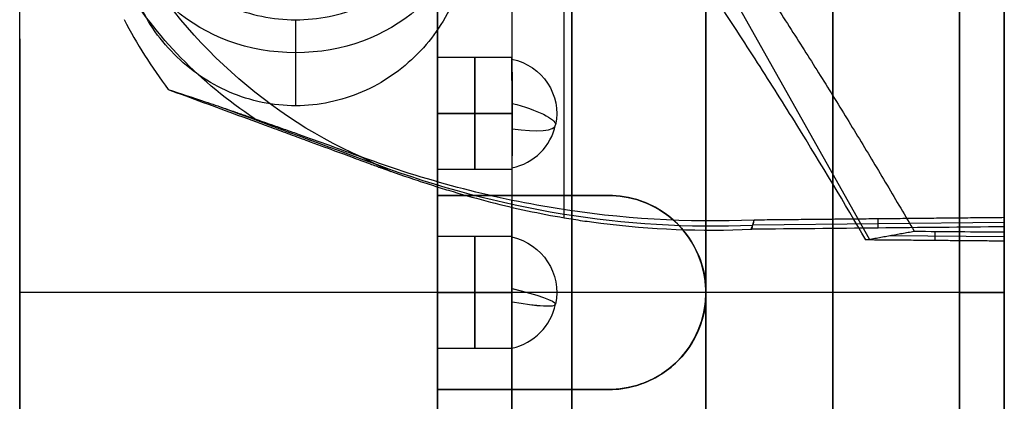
# Model space of a CAD drawing. Header units: millimetres. Extents: x -66 to 114, y 79 to 395.
# Tile 106 of 211: x 53.35 to 59.95, y 93.14 to 95.7. Entities that reach past the tile are written whole.
import ezdxf

# ---------------------------------------------------------------- set-up
doc = ezdxf.new("R2010")
doc.units = ezdxf.units.MM
doc.layers.add('Layer 01', color=7, linetype='Continuous', true_color=0x000000)

# ---------------------------------------------------------------- blocks, each defined once
blk = doc.blocks.new('Block 03')
at = {"layer": 'Layer 01'}
for p, q in [((59.0465, 94.2304, 7.0754), (57.1027, 97.6858, 7.0754)), ((56.15, 97.0986, 13.6304), (56.15, 95.448, 13.6304)), ((55.2, 95.1253, 7.2717), (55.2, 95.7017, 6.2732)), ((56.65, 95.4483, 13.65), (56.15, 95.4483, 13.65)), ((56.2106, 95.0733, 14.025), (56.15, 95.0733, 14.025)), ((56.2106, 95.0733, 13.275), (56.15, 95.0733, 13.275)), ((56.6502, 95.0733, 13.275), (56.2106, 95.0733, 13.275)), ((56.6502, 95.0733, 14.025), (56.2106, 95.0733, 14.025)), ((56.65, 94.6987, 13.65), (56.15, 94.6981, 13.65)), ((56.15, 94.6986, 13.6304), (56.15, 93.048, 13.6304)), ((56.15, 94.5233, 18.9853), (57.3, 94.5233, 18.9853)), ((56.725, 94.5233, 19.4135), (56.725, 94.5233, 18.5571)), ((58.2653, 94.328, 20.6852), (59.95, 94.3446, 20.6843)), ((59.1036, 94.3056, 20.1356), (59.1036, 94.367, 21.234)), ((56.65, 94.2483, 11.5), (56.15, 94.2483, 11.5)), ((56.65, 94.2483, 15.8), (56.15, 94.2483, 15.8)), ((59.1836, 94.2552, 6.6104), (59.95, 94.2485, 6.6101)), ((59.4859, 94.2219, 7.1594), (59.4859, 94.2833, 6.0611)), ((59.95, 94.0407, 21.2482), (59.95, 94.0407, 19.8477)), ((59.95, 94.0407, 7.4523), (59.95, 94.0407, 6.0518)), ((59.95, 93.8733, 6.05), (53.35, 93.8733, 6.05)), ((59.95, 93.8733, 21.25), (53.35, 93.8733, 21.25)), ((56.1742, 93.8733, 11.875), (56.15, 93.8733, 11.875)), ((56.1742, 93.8733, 16.175), (56.15, 93.8733, 16.175)), ((57.95, 93.8733, 7.85), (56.15, 93.8733, 7.85)), ((56.1742, 93.8733, 11.125), (56.15, 93.8733, 11.125)), ((56.1742, 93.8733, 15.425), (56.15, 93.8733, 15.425)), ((57.95, 93.8733, 18.6), (56.15, 93.8733, 18.6)), ((56.15, 93.8731, 18.6002), (56.15, 93.8731, 16.175)), ((56.15, 93.8731, 15.425), (56.15, 93.8731, 11.875)), ((56.15, 93.8731, 11.125), (56.15, 93.8731, 7.85)), ((56.65, 93.8733, 11.125), (56.1742, 93.8733, 11.125)), ((56.65, 93.8733, 15.425), (56.1742, 93.8733, 15.425)), ((56.65, 93.8733, 11.875), (56.1742, 93.8733, 11.875)), ((56.65, 93.8733, 16.175), (56.1742, 93.8733, 16.175)), ((57.95, 93.8734, 19.55), (57.95, 93.8734, 19.45)), ((57.95, 93.8734, 7.85), (57.95, 93.8734, 7.75)), ((59.65, 93.8733, 19.55), (57.95, 93.8733, 19.55)), ((59.65, 93.8733, 7.75), (57.95, 93.8733, 7.75)), ((57.95, 93.8733, 18.6), (57.95, 93.8733, 19.45)), ((59.65, 93.8733, 19.55), (59.95, 93.8733, 19.85)), ((59.65, 93.8733, 7.75), (59.95, 93.8733, 7.45)), ((56.65, 93.4984, 11.5), (56.15, 93.4983, 11.5)), ((56.65, 93.4984, 15.8), (56.15, 93.4983, 15.8)), ((56.15, 93.2233, 18.9853), (57.3, 93.2233, 18.9853)), ((56.725, 93.2233, 19.4135), (56.725, 93.2233, 18.5571))]:
    blk.add_line(p, q, dxfattribs=at)
at = {"layer": 'Layer 01', "extrusion": (1, 9.34925e-16, 2.7939e-15)}
blk.add_arc((93.8733, 13.65, 53.35), 7.6, 180, 0, dxfattribs=at)
at = {"layer": 'Layer 01', "extrusion": (-1, -1.86985e-15, -2.7939e-15)}
blk.add_arc((-93.8733, 13.65, -53.35), 7.6, 0, 180, dxfattribs=at)
at = {"layer": 'Layer 01', "extrusion": (-1, -1.14604e-15, -2.7939e-15)}
blk.add_arc((-93.8733, 13.65, -59.95), 6.2, 0, 180, dxfattribs=at)
at = {"layer": 'Layer 01', "extrusion": (1, 1.14604e-15, 2.7939e-15)}
blk.add_arc((93.8733, 13.65, 59.95), 6.2, 180, 360, dxfattribs=at)
at = {"layer": 'Layer 01', "extrusion": (-1, 0, 0)}
for centre, radius, start, end in [((-93.8733, 13.65, -58.8), 5.9, 0, 180), ((-93.8733, 13.65, -58.8), 5.9, 180, 0), ((-93.8733, 13.65, -56.65), 7.6, 236.96669, 334.6669), ((-95.0733, 13.65, -56.4001), 0.375, 89.99997, 269.99997), ((-95.0733, 13.65, -56.4001), 0.375, 0, 89.99997), ((-95.0733, 13.65, -56.4001), 0.375, 269.99997, 0), ((-93.8733, 13.65, -56.65), 7.6, 0, 94.6669), ((-93.8733, 11.5, -56.4), 0.375, 89.99994, 269.99994), ((-93.8733, 15.8, -56.4), 0.375, 89.99994, 269.99994), ((-93.8733, 11.5, -56.4), 0.375, 269.99994, 0), ((-93.8733, 11.5, -56.4), 0.375, 0, 89.99994), ((-93.8733, 15.8, -56.4), 0.375, 269.99994, 0), ((-93.8733, 15.8, -56.4), 0.375, 0, 89.99994)]:
    blk.add_arc(centre, radius, start, end, dxfattribs=at)
at = {"layer": 'Layer 01', "extrusion": (1, 1.68236e-30, 2.7939e-15)}
for start, end in [(360, 180), (180, 360)]:
    blk.add_arc((93.8733, 13.65, 59.65), 5.9, start, end, dxfattribs=at)
at = {"layer": 'Layer 01', "extrusion": (-1, 0, -3.55271e-15)}
for centre, radius, start, end in [((-93.8733, 13.65, -57.05), 5.8, 96.4346, 180), ((-93.8733, 13.65, -57.05), 5.8, 206.4346, 293.5654), ((-93.8733, 13.65, -56.9999), 6.5, 94.42204, 118.47851), ((-93.8733, 13.65, -57.05), 4.95, 82.45452, 97.54548), ((-93.8733, 13.65, -57.05), 5.8, 306.4346, 83.5654)]:
    blk.add_arc(centre, radius, start, end, dxfattribs=at)
at = {"layer": 'Layer 01', "extrusion": (-1, 4.05331e-11, 2.63571e-11)}
blk.add_arc((-93.8733, 13.65, -59.95), 6.5, 93.88692, 146.96179, dxfattribs=at)
at = {"layer": 'Layer 01', "extrusion": (-1, 3.6541e-13, -6.88738e-12)}
blk.add_arc((-93.8733, 13.65, -59.95), 6.5, 213.88692, 266.96179, dxfattribs=at)
at = {"layer": 'Layer 01', "extrusion": (0, 0.5, -0.866025)}
blk.add_arc((-55.2, 87.1668, 41.9762), 1.15, 180, 0, dxfattribs=at)
at = {"layer": 'Layer 01', "extrusion": (1.42109e-14, -0.5, -0.866025)}
blk.add_arc((56.8124, -74.369, -65.5512), 3.1115, 127.3104, 152.60166, dxfattribs=at)
at = {"layer": 'Layer 01', "extrusion": (-7.16371e-14, 0.227876, -0.97369)}
blk.add_arc((-56.5656, 95.6825, 8.3741), 0.3844, 102.68038, 191.7521, dxfattribs=at)
at = {"layer": 'Layer 01', "extrusion": (-0.203678, -0.95328, -0.223099)}
blk.add_arc((35.4521, -10.0735, -105.1979), 0.3844, 280.24919, 357.27092, dxfattribs=at)
at = {"layer": 'Layer 01', "extrusion": (6.95555e-14, -0.227876, 0.97369)}
blk.add_arc((56.5656, 95.6825, -8.3741), 0.3844, 282.68038, 348.2479, dxfattribs=at)
at = {"layer": 'Layer 01', "extrusion": (0.203678, 0.95328, 0.223099)}
blk.add_arc((-35.4523, -10.0738, 105.1979), 0.3842, 105.66788, 182.68752, dxfattribs=at)
at = {"layer": 'Layer 01'}
blk.add_arc((57.3, 93.8733, 19.0036), 0.65, 270, 90, dxfattribs=at)
at = {"layer": 'Layer 01', "extrusion": (-1, -4.04839e-16, -2.72072e-15)}
blk.add_arc((-93.8733, 13.65, -59.95), 7.6, 26.93853, 93.78729, dxfattribs=at)
at = {"layer": 'Layer 01', "extrusion": (-1, 5.78726e-16, -6.91019e-16)}
blk.add_arc((-93.8733, 13.65, -59.95), 7.6, 266.93853, 333.78729, dxfattribs=at)
at = {"layer": 'Layer 01', "extrusion": (-4.15987e-14, -0.118165, -0.992994)}
blk.add_arc((56.5656, -91.8568, -22.5119), 0.3844, 282.68038, 11.7521, dxfattribs=at)
at = {"layer": 'Layer 01', "extrusion": (-1.10328e-15, -0.118165, -0.992994)}
blk.add_arc((56.5656, -91.3487, -26.7818), 0.3844, 282.68038, 11.7521, dxfattribs=at)
at = {"layer": 'Layer 01', "extrusion": (0.203678, 0.972179, -0.115688)}
for centre in [(-36.1145, 23.3938, 101.4524), (-36.1145, 27.665, 100.955)]:
    blk.add_arc(centre, 0.3844, 101.56139, 178.60742, dxfattribs=at)
at = {"layer": 'Layer 01', "extrusion": (-0.203678, -0.972179, 0.115688)}
for centre in [(36.1145, 23.3939, -101.4524), (36.1145, 27.665, -100.955)]:
    blk.add_arc(centre, 0.3844, 284.34855, 1.38842, dxfattribs=at)
at = {"layer": 'Layer 01', "extrusion": (1.46654e-14, 0.118165, 0.992994)}
blk.add_arc((-56.5656, -91.8568, 22.5119), 0.3844, 102.68038, 168.2479, dxfattribs=at)
at = {"layer": 'Layer 01', "extrusion": (2.05391e-15, 0.118165, 0.992994)}
blk.add_arc((-56.5656, -91.3487, 26.7818), 0.3844, 102.68038, 168.2479, dxfattribs=at)
at = {"layer": 'Layer 01'}
for points, degree in [([(53.35, 95.5733, 25.35), (53.35, 99.1733, 25.35), (53.35, 102.7733, 25.35)], 2), ([(54.0499, 95.7028, 19.8873), (54.1346, 95.5412, 19.9346), (54.2332, 95.3847, 19.9737), (54.3458, 95.2343, 20.0059)], 3), ([(53.35, 95.5733, 25.35), (53.35, 94.7233, 23.85), (53.35, 93.8733, 22.35)], 2), ([(56.6502, 95.0733, 14.025), (56.4001, 95.0733, 14.025), (56.15, 95.0733, 14.025)], 2), ([(56.15, 95.0733, 13.275), (56.4001, 95.0733, 13.275), (56.6502, 95.0733, 13.275)], 2), ([(56.6502, 95.0733, 14.025), (56.6501, 95.0387, 14.025), (56.6501, 95.0042, 14.0199), (56.6501, 94.971, 14.0103)], 3), ([(55.6426, 94.7815, 21.1954), (55.7404, 94.7332, 20.6472), (55.8382, 94.6849, 20.099)], 2), ([(56.15, 94.6981, 13.65), (56.15, 94.6981, 13.6211), (56.15, 94.7016, 13.5929), (56.15, 94.7082, 13.5645)], 3), ([(56.65, 94.7082, 13.5645), (56.65, 94.7016, 13.5925), (56.65, 94.6985, 13.6213), (56.65, 94.6987, 13.65)], 3), ([(56.15, 94.5233, 19.4135), (56.725, 94.5233, 19.4135), (57.3, 94.5233, 19.4135)], 2), ([(57.3, 94.5233, 18.5571), (56.725, 94.5233, 18.5571), (56.15, 94.5233, 18.5571)], 2), ([(56.15, 94.5233, 18.5571), (56.15, 94.5233, 18.9853), (56.15, 94.5233, 19.4135)], 2), ([(56.15, 94.5233, 18.5571), (56.15, 94.09, 18.6145), (56.15, 93.6567, 18.6145), (56.15, 93.2233, 18.5571)], 3), ([(57.3, 94.5233, 19.4135), (57.3, 94.5233, 18.9853), (57.3, 94.5233, 18.5571)], 2), ([(58.2699, 94.3456, 20.9975), (58.2606, 94.3213, 20.5668), (58.2513, 94.297, 20.1362)], 2), ([(58.2572, 94.2973, 20.1362), (58.2626, 94.3178, 20.5023), (58.268, 94.3383, 20.8684), (58.2734, 94.3588, 21.2345)], 3), ([(59.95, 94.3753, 21.2334), (59.95, 94.3446, 20.6842), (59.95, 94.3139, 20.135)], 2), ([(59.95, 94.3139, 20.135), (59.3857, 94.3084, 20.1354), (58.8215, 94.3028, 20.1358), (58.2572, 94.2973, 20.1362)], 3), ([(59.0217, 94.2259, 7.1596), (59.1836, 94.2552, 6.6103), (59.3455, 94.2845, 6.0611)], 2), ([(59.3455, 94.2845, 6.0611), (59.547, 94.2827, 6.061), (59.7485, 94.281, 6.0609), (59.95, 94.2792, 6.0608)], 3), ([(59.95, 94.2178, 7.1591), (59.95, 94.2485, 6.61), (59.95, 94.2792, 6.0608)], 2), ([(59.95, 94.2178, 7.1591), (59.4859, 94.2219, 7.1594), (59.0217, 94.2259, 7.1596)], 2), ([(53.35, 93.8733, 22.35), (53.35, 93.0233, 23.85), (53.35, 92.1733, 25.35)], 2), ([(56.65, 93.8733, 11.875), (56.4, 93.8733, 11.875), (56.15, 93.8733, 11.875)], 2), ([(56.15, 93.8733, 11.125), (56.4, 93.8733, 11.125), (56.65, 93.8733, 11.125)], 2), ([(56.65, 93.8733, 16.175), (56.4, 93.8733, 16.175), (56.15, 93.8733, 16.175)], 2), ([(56.15, 93.8733, 15.425), (56.4, 93.8733, 15.425), (56.65, 93.8733, 15.425)], 2), ([(56.65, 93.9002, 11.874), (56.65, 93.8912, 11.8747), (56.65, 93.8823, 11.875), (56.65, 93.8733, 11.875)], 3), ([(56.65, 93.9002, 16.174), (56.65, 93.8912, 16.1747), (56.65, 93.8823, 16.175), (56.65, 93.8733, 16.175)], 3), ([(56.15, 93.501, 11.5443), (56.15, 93.4992, 11.5295), (56.15, 93.4983, 11.5147), (56.15, 93.4983, 11.5)], 3), ([(56.15, 93.501, 15.8443), (56.15, 93.4992, 15.8295), (56.15, 93.4983, 15.8147), (56.15, 93.4983, 15.8)], 3), ([(56.65, 93.4984, 11.5), (56.65, 93.4984, 11.5148), (56.65, 93.4992, 11.5296), (56.65, 93.501, 11.5443)], 3), ([(56.65, 93.4984, 15.8), (56.65, 93.4984, 15.8148), (56.65, 93.4992, 15.8296), (56.65, 93.501, 15.8443)], 3), ([(57.3, 93.2233, 19.4135), (56.725, 93.2233, 19.4135), (56.15, 93.2233, 19.4135)], 2), ([(56.15, 93.2233, 18.5571), (56.15, 93.2233, 18.9853), (56.15, 93.2233, 19.4135)], 2), ([(57.3, 93.2233, 18.5571), (56.725, 93.2233, 18.5571), (56.15, 93.2233, 18.5571)], 2), ([(57.3, 93.2233, 19.4135), (57.3, 93.2233, 18.9853), (57.3, 93.2233, 18.5571)], 2)]:
    blk.add_open_spline(points, degree=degree, dxfattribs=at)
for points, knots in [([(57.95, 87.9733, 13.65), (57.95, 87.9733, 13.4698), (57.95, 87.9856, 13.2005), (57.95, 88.0215, 12.8879), (57.95, 88.0449, 12.732), (57.95, 88.056, 12.6653), (57.95, 88.0637, 12.6208), (57.95, 88.0675, 12.5999), (57.95, 88.1066, 12.3886), (57.95, 88.1721, 12.1104), (57.95, 88.272, 11.7922), (57.95, 88.3199, 11.6572), (57.95, 88.3529, 11.5675), (57.95, 88.3693, 11.5245), (57.95, 88.4608, 11.2932), (57.95, 88.5842, 11.0223), (57.95, 88.7278, 10.7614), (57.95, 88.828, 10.5898), (57.95, 88.8794, 10.5066), (57.95, 89.1575, 10.0811), (57.95, 89.4139, 9.7656), (57.95, 89.8451, 9.3343), (57.95, 90.0708, 9.1307), (57.95, 90.3519, 8.9142), (57.95, 90.4762, 8.8259), (57.95, 90.5598, 8.7681), (57.95, 90.6032, 8.739), (57.95, 90.8114, 8.6028), (57.95, 91.0684, 8.4527), (57.95, 91.3808, 8.3007), (57.95, 91.5174, 8.2406), (57.95, 91.609, 8.2016), (57.95, 91.6572, 8.1818), (57.95, 91.8791, 8.0939), (57.95, 92.1496, 8.0017), (57.95, 92.4723, 7.9174), (57.95, 92.6354, 7.881), (57.95, 92.7057, 7.8666), (57.95, 92.7527, 7.8574), (57.95, 92.7776, 7.8526), (57.95, 93.1539, 7.7829), (57.95, 93.5131, 7.7501), (57.95, 94.0534, 7.75), (57.95, 94.3227, 7.7623), (57.95, 94.6353, 7.7982), (57.95, 94.7912, 7.8215), (57.95, 94.858, 7.8327), (57.95, 94.9025, 7.8404), (57.95, 94.9234, 7.8442), (57.95, 95.1347, 7.8832), (57.95, 95.4129, 7.9487), (57.95, 95.7311, 8.0487), (57.95, 95.8661, 8.0965), (57.95, 95.9558, 8.1295), (57.95, 95.9988, 8.1459), (57.95, 96.2302, 8.2375), (57.95, 96.5011, 8.3608), (57.95, 96.7619, 8.5045), (57.95, 96.9336, 8.6047), (57.95, 97.0168, 8.6561), (57.95, 97.4422, 8.9342), (57.95, 97.7577, 9.1906), (57.95, 98.189, 9.6218), (57.95, 98.3927, 9.8475), (57.95, 98.6092, 10.1286), (57.95, 98.6974, 10.2528), (57.95, 98.7553, 10.3365), (57.95, 98.7844, 10.3798), (57.95, 98.9205, 10.588), (57.95, 99.0707, 10.845), (57.95, 99.2226, 11.1575), (57.95, 99.2828, 11.294), (57.95, 99.3218, 11.3857), (57.95, 99.3415, 11.4339), (57.95, 99.4294, 11.6558), (57.95, 99.5216, 11.9262), (57.95, 99.606, 12.2489), (57.95, 99.6423, 12.4121), (57.95, 99.6567, 12.4824), (57.95, 99.666, 12.5293), (57.95, 99.6707, 12.5542), (57.95, 99.7406, 12.9312), (57.95, 99.7734, 13.2891), (57.95, 99.7733, 13.65)], [0, 0, 0, 0, 0.579641, 0.869462, 1.014372, 1.086828, 1.086828, 1.159283, 1.159283, 1.738924, 2.028745, 2.173655, 2.173655, 2.318565, 2.318565, 2.898207, 3.188027, 3.188027, 3.477848, 3.477848, 4.637131, 4.637131, 5.216772, 5.506593, 5.651503, 5.651503, 5.796413, 5.796413, 6.376055, 6.665875, 6.810786, 6.810786, 6.955696, 6.955696, 7.535338, 7.825158, 7.970069, 8.042524, 8.042524, 8.114979, 8.114979, 9.274262, 9.274262, 9.853903, 10.143724, 10.288634, 10.361089, 10.361089, 10.433544, 10.433544, 11.013186, 11.303006, 11.447917, 11.447917, 11.592827, 11.592827, 12.172468, 12.462289, 12.462289, 12.75211, 12.75211, 13.911392, 13.911392, 14.491034, 14.780854, 14.925765, 14.925765, 15.070675, 15.070675, 15.650316, 15.940137, 16.085047, 16.085047, 16.229958, 16.229958, 16.809599, 17.09942, 17.24433, 17.316785, 17.316785, 17.38924, 17.38924, 18.548523, 18.548523, 18.548523, 18.548523]), ([(57.95, 99.7733, 13.65), (57.95, 99.7733, 13.8304), (57.95, 99.761, 14.1), (57.95, 99.7251, 14.4124), (57.95, 99.7017, 14.5682), (57.95, 99.6906, 14.6348), (57.95, 99.6829, 14.6792), (57.95, 99.6792, 14.7001), (57.95, 99.6401, 14.9114), (57.95, 99.5746, 15.1896), (57.95, 99.4747, 15.5078), (57.95, 99.4268, 15.6428), (57.95, 99.3938, 15.7325), (57.95, 99.3774, 15.7755), (57.95, 99.2858, 16.0068), (57.95, 99.1625, 16.2777), (57.95, 99.0189, 16.5386), (57.95, 98.9186, 16.7102), (57.95, 98.8672, 16.7934), (57.95, 98.5892, 17.2189), (57.95, 98.3327, 17.5344), (57.95, 97.9015, 17.9657), (57.95, 97.6758, 18.1693), (57.95, 97.3947, 18.3858), (57.95, 97.2705, 18.4741), (57.95, 97.1868, 18.5319), (57.95, 97.1435, 18.561), (57.95, 96.9353, 18.6972), (57.95, 96.6783, 18.8473), (57.95, 96.3659, 18.9993), (57.95, 96.2293, 19.0594), (57.95, 96.1376, 19.0984), (57.95, 96.0895, 19.1182), (57.95, 95.8675, 19.2061), (57.95, 95.5971, 19.2983), (57.95, 95.2744, 19.3826), (57.95, 95.1112, 19.419), (57.95, 95.0409, 19.4334), (57.95, 94.994, 19.4426), (57.95, 94.969, 19.4474), (57.95, 94.5928, 19.5171), (57.95, 94.2335, 19.5499), (57.95, 93.6932, 19.55), (57.95, 93.424, 19.5377), (57.95, 93.1113, 19.5018), (57.95, 92.9554, 19.4785), (57.95, 92.8887, 19.4673), (57.95, 92.8442, 19.4596), (57.95, 92.8232, 19.4558), (57.95, 92.6119, 19.4168), (57.95, 92.3338, 19.3513), (57.95, 92.0156, 19.2513), (57.95, 91.8805, 19.2035), (57.95, 91.7908, 19.1705), (57.95, 91.7478, 19.1541), (57.95, 91.5165, 19.0625), (57.95, 91.2456, 18.9392), (57.95, 90.9848, 18.7955), (57.95, 90.8131, 18.6953), (57.95, 90.7299, 18.6439), (57.95, 90.3044, 18.3658), (57.95, 89.989, 18.1094), (57.95, 89.5576, 17.6782), (57.95, 89.354, 17.4525), (57.95, 89.1375, 17.1714), (57.95, 89.0492, 17.0472), (57.95, 88.9914, 16.9635), (57.95, 88.9623, 16.9202), (57.95, 88.8261, 16.712), (57.95, 88.676, 16.455), (57.95, 88.524, 16.1425), (57.95, 88.4639, 16.006), (57.95, 88.4249, 15.9143), (57.95, 88.4052, 15.8661), (57.95, 88.3172, 15.6442), (57.95, 88.225, 15.3738), (57.95, 88.1407, 15.0511), (57.95, 88.1043, 14.8879), (57.95, 88.09, 14.8176), (57.95, 88.0807, 14.7707), (57.95, 88.0759, 14.7457), (57.95, 88.0062, 14.3693), (57.95, 87.9734, 14.0114), (57.95, 87.9733, 13.65)], [0, 0, 0, 0, 0.579641, 0.869461, 1.014372, 1.086827, 1.086827, 1.159282, 1.159282, 1.738923, 2.028743, 2.173653, 2.173653, 2.318564, 2.318564, 2.898204, 3.188025, 3.188025, 3.477845, 3.477845, 4.637127, 4.637127, 5.216768, 5.506588, 5.651499, 5.651499, 5.796409, 5.796409, 6.37605, 6.66587, 6.81078, 6.81078, 6.955691, 6.955691, 7.535331, 7.825152, 7.970062, 8.042517, 8.042517, 8.114972, 8.114972, 9.274254, 9.274254, 9.853895, 10.143715, 10.288626, 10.361081, 10.361081, 10.433536, 10.433536, 11.013177, 11.302997, 11.447907, 11.447907, 11.592818, 11.592818, 12.172459, 12.462279, 12.462279, 12.752099, 12.752099, 13.911381, 13.911381, 14.491022, 14.780842, 14.925753, 14.925753, 15.070663, 15.070663, 15.650304, 15.940124, 16.085034, 16.085034, 16.229945, 16.229945, 16.809586, 17.099406, 17.244316, 17.316771, 17.316771, 17.389226, 17.389226, 18.548508, 18.548508, 18.548508, 18.548508]), ([(56.15, 99.6733, 13.65), (56.15, 99.6733, 13.9938), (56.15, 99.6289, 14.5017), (56.15, 99.4991, 15.0805), (56.15, 99.4148, 15.3665), (56.15, 99.3678, 15.5086), (56.15, 99.3466, 15.5694), (56.15, 99.3322, 15.6098), (56.15, 99.3253, 15.629), (56.15, 99.2551, 15.8201), (56.15, 99.15, 16.0696), (56.15, 99.0276, 16.3111), (56.15, 98.9422, 16.4704), (56.15, 98.8984, 16.5478), (56.15, 98.6619, 16.9433), (56.15, 98.4439, 17.2397), (56.15, 98.0755, 17.652), (56.15, 97.8822, 17.8486), (56.15, 97.6755, 18.0309), (56.15, 97.5347, 18.1492), (56.15, 97.4613, 18.2079), (56.15, 97.2454, 18.3725), (56.15, 97.0226, 18.5265), (56.15, 96.7508, 18.6873), (56.15, 96.6119, 18.7631), (56.15, 96.5518, 18.7946), (56.15, 96.5115, 18.8153), (56.15, 96.4903, 18.8261), (56.15, 95.8562, 19.1438), (56.15, 95.207, 19.3364), (56.15, 94.5233, 19.4135)], [0, 0, 0, 0, 1.059458, 1.589188, 1.854052, 1.986485, 2.052701, 2.052701, 2.118917, 2.118917, 2.648646, 2.913511, 2.913511, 3.178375, 3.178375, 4.237834, 4.237834, 4.767563, 5.032428, 5.032428, 5.297292, 5.297292, 5.827021, 6.091886, 6.224318, 6.290534, 6.290534, 6.356751, 6.356751, 8.475667, 8.475667, 8.475667, 8.475667]), ([(57.95, 93.8733, 19.45), (57.95, 94.061, 19.45), (57.95, 94.3409, 19.4365), (57.95, 94.6648, 19.3972), (57.95, 94.803, 19.3753), (57.95, 94.895, 19.3596), (57.95, 94.9396, 19.3514), (57.95, 95.1754, 19.3052), (57.95, 95.361, 19.2593), (57.95, 95.7264, 19.1495), (57.95, 95.9044, 19.0863), (57.95, 96.2616, 18.9391), (57.95, 96.5227, 18.816), (57.95, 96.7735, 18.674), (57.95, 96.9385, 18.575), (57.95, 97.0208, 18.5228), (57.95, 97.2584, 18.3638), (57.95, 97.4874, 18.1936), (57.95, 97.7396, 17.9754), (57.95, 97.8444, 17.8777), (57.95, 97.9136, 17.8117), (57.95, 97.9487, 17.7773), (57.95, 98.1134, 17.6121), (57.95, 98.2384, 17.474), (57.95, 98.475, 17.1856), (57.95, 98.5873, 17.0343), (57.95, 98.7956, 16.7237), (57.95, 98.94, 16.4841), (57.95, 99.0876, 16.1931), (57.95, 99.1465, 16.0659), (57.95, 99.1848, 15.9805), (57.95, 99.2029, 15.9388), (57.95, 99.2961, 15.7166), (57.95, 99.3615, 15.5362), (57.95, 99.4739, 15.1705), (57.95, 99.5206, 14.9868), (57.95, 99.6354, 14.4174), (57.95, 99.6735, 14.0351), (57.95, 99.6734, 13.65)], [0, 0, 0, 0, 0.569743, 0.854615, 0.997051, 0.997051, 1.139487, 1.139487, 1.70923, 1.70923, 2.278974, 2.278974, 2.848717, 3.133589, 3.133589, 3.41846, 3.41846, 3.988204, 4.273076, 4.415511, 4.415511, 4.557947, 4.557947, 5.127691, 5.127691, 5.697434, 5.697434, 6.267178, 6.552049, 6.694485, 6.694485, 6.836921, 6.836921, 7.406664, 7.406664, 7.976408, 7.976408, 9.115895, 9.115895, 9.115895, 9.115895]), ([(57.95, 99.3235, 11.6663), (57.95, 99.252, 11.4697), (57.95, 99.1295, 11.1824), (57.95, 98.9601, 10.8601), (57.95, 98.8819, 10.7248), (57.95, 98.8285, 10.6352), (57.95, 98.8018, 10.5917), (57.95, 98.5443, 10.185), (57.95, 98.2771, 9.8514), (57.95, 97.8233, 9.3975), (57.95, 97.5851, 9.1842), (57.95, 97.2875, 8.9592), (57.95, 97.1558, 8.8679), (57.95, 97.067, 8.8082), (57.95, 97.0209, 8.7781), (57.95, 96.624, 8.5266), (57.95, 96.2495, 8.3427), (57.95, 95.6608, 8.1283), (57.95, 95.3622, 8.0375), (57.95, 95.0572, 7.9711), (57.95, 94.8524, 7.9323), (57.95, 94.7515, 7.9159), (57.95, 94.2214, 7.8446), (57.95, 93.7941, 7.8349), (57.95, 93.1547, 7.8907), (57.95, 92.8382, 7.936), (57.95, 92.4746, 8.0194), (57.95, 92.3199, 8.0616), (57.95, 92.2171, 8.0912), (57.95, 92.1645, 8.1072), (57.95, 91.7167, 8.2496), (57.95, 91.3363, 8.4176), (57.95, 90.9733, 8.6271)], [0, 0, 0, 0, 0.633472, 0.950208, 1.108576, 1.108576, 1.266944, 1.266944, 2.533887, 2.533887, 3.167359, 3.484095, 3.642463, 3.642463, 3.800831, 3.800831, 5.067775, 5.067775, 5.701247, 6.017983, 6.017983, 6.334719, 6.334719, 7.601662, 7.601662, 8.235134, 8.55187, 8.710238, 8.710238, 8.868606, 8.868606, 10.13555, 10.13555, 10.13555, 10.13555]), ([(56.15, 91.5545, 8.3337), (56.15, 91.8823, 8.1907), (56.15, 92.3852, 8.0238), (56.15, 92.9913, 7.9121), (56.15, 93.2992, 7.8771), (56.15, 93.4543, 7.8648), (56.15, 93.5211, 7.8606), (56.15, 93.5657, 7.8581), (56.15, 93.5867, 7.857), (56.15, 93.7993, 7.8474), (56.15, 94.0822, 7.8483), (56.15, 94.3642, 7.87), (56.15, 94.5521, 7.8891), (56.15, 94.6442, 7.9007), (56.15, 95.1212, 7.9727), (56.15, 95.4944, 8.0678), (56.15, 96.0384, 8.2658), (56.15, 96.3043, 8.3778), (56.15, 96.561, 8.5093), (56.15, 96.7301, 8.6014), (56.15, 96.8153, 8.6507), (56.15, 97.0576, 8.7985), (56.15, 97.2916, 8.9576), (56.15, 97.5501, 9.1626), (56.15, 97.6579, 9.2546), (56.15, 97.729, 9.3169), (56.15, 97.7656, 9.3498), (56.15, 97.9332, 9.5038), (56.15, 98.1248, 9.6973), (56.15, 98.3318, 9.9383), (56.15, 98.4312, 10.0625), (56.15, 98.4729, 10.1166), (56.15, 98.5005, 10.1528), (56.15, 98.5149, 10.1721), (56.15, 98.7335, 10.466), (56.15, 98.9132, 10.7589), (56.15, 99.0669, 11.068)], [0, 0, 0, 0, 1.103551, 1.655326, 1.931214, 2.069157, 2.138129, 2.138129, 2.207101, 2.207101, 2.758877, 3.034764, 3.034764, 3.310652, 3.310652, 4.414203, 4.414203, 4.965978, 5.241866, 5.241866, 5.517753, 5.517753, 6.069529, 6.345416, 6.48336, 6.48336, 6.621304, 6.621304, 7.173079, 7.448967, 7.586911, 7.655883, 7.655883, 7.724855, 7.724855, 8.828405, 8.828405, 8.828405, 8.828405]), ([(59.0217, 94.2259, 7.1596), (58.8811, 94.4682, 7.1727), (58.7267, 94.7263, 7.2003), (58.4745, 95.1334, 7.2718), (58.387, 95.2724, 7.3007), (58.2506, 95.4851, 7.3526), (58.1811, 95.5925, 7.3807), (58.0977, 95.7195, 7.4175), (58.0555, 95.7834, 7.4369), (58.0342, 95.8154, 7.4469), (58.0236, 95.8314, 7.4519), (58.019, 95.8383, 7.4541), (58.0159, 95.8429, 7.4556), (58.0136, 95.8464, 7.4567), (57.9223, 95.9835, 7.5004), (57.7881, 96.1819, 7.5675), (57.4325, 96.6884, 7.7847), (57.2111, 96.9968, 7.9351), (56.9461, 97.3421, 8.1529)], [0, 0, 0, 0, 0.976506, 0.976506, 1.464758, 1.464758, 1.708885, 1.830948, 1.89198, 1.922495, 1.937753, 1.945382, 1.945382, 1.953011, 1.953011, 2.929517, 2.929517, 3.906022, 3.906022, 3.906022, 3.906022]), ([(54.05, 96.8162, 6.6429), (54.05, 96.6748, 6.5835), (54.0799, 96.5343, 6.5297), (54.1946, 96.2682, 6.4358), (54.2791, 96.1446, 6.3965), (54.4897, 95.9358, 6.3344), (54.6174, 95.8497, 6.3112), (54.8947, 95.7333, 6.2809), (55.0475, 95.7019, 6.2733), (55.3501, 95.7016, 6.2732), (55.5024, 95.7323, 6.2806), (55.7819, 95.8492, 6.3111), (55.9085, 95.9342, 6.3339), (56.1215, 96.1451, 6.3966), (56.2053, 96.2681, 6.4358), (56.3199, 96.5337, 6.5294), (56.35, 96.6748, 6.5835), (56.35, 96.8162, 6.6429)], [0, 0, 0, 0, 0.458975, 0.458975, 0.917949, 0.917949, 1.376924, 1.376924, 1.835898, 1.835898, 2.294873, 2.294873, 2.753847, 2.753847, 3.212822, 3.212822, 3.671796, 3.671796, 3.671796, 3.671796]), ([(55.6426, 94.7816, 21.1954), (55.2964, 94.9335, 21.1772), (54.9872, 95.1429, 21.1478), (54.4431, 95.6555, 21.0427), (54.2214, 95.9456, 20.9698), (54.05, 96.2659, 20.8636)], [0, 0, 0, 0, 1.129404, 1.129404, 2.258808, 2.258808, 2.258808, 2.258808]), ([(56.35, 96.2611, 7.6044), (56.35, 96.118, 7.5479), (56.3211, 95.9779, 7.4985), (56.234, 95.7723, 7.4332), (56.1989, 95.7073, 7.4138), (56.1169, 95.5847, 7.379), (56.0707, 95.528, 7.3639), (55.9628, 95.4185, 7.3361), (55.9048, 95.3698, 7.3245), (55.7811, 95.2847, 7.3049), (55.7164, 95.2488, 7.2971), (55.5033, 95.1568, 7.2777), (55.3543, 95.1258, 7.2718), (55.1245, 95.1252, 7.2717), (55.0492, 95.1328, 7.2732), (54.9009, 95.1634, 7.2793), (54.8263, 95.1872, 7.2841), (54.6164, 95.2774, 7.3032), (54.4911, 95.3639, 7.3222), (54.2776, 95.5803, 7.3771), (54.196, 95.7016, 7.4108), (54.0792, 95.9773, 7.4982), (54.05, 96.1181, 7.548), (54.05, 96.2611, 7.6044)], [0, 0, 0, 0, 0.459905, 0.459905, 0.689857, 0.689857, 0.919809, 0.919809, 1.149762, 1.149762, 1.379714, 1.379714, 1.839619, 1.839619, 2.069571, 2.069571, 2.299524, 2.299524, 2.759428, 2.759428, 3.219333, 3.219333, 3.679238, 3.679238, 3.679238, 3.679238]), ([(56.15, 95.4385, 13.7355), (56.15, 95.4509, 13.6821), (56.15, 95.4523, 13.6294), (56.15, 95.428, 13.5144), (56.15, 95.4016, 13.4595), (56.15, 95.3465, 13.3913), (56.15, 95.3255, 13.3708), (56.15, 95.2783, 13.3346), (56.15, 95.2557, 13.3211), (56.15, 95.1822, 13.2871), (56.15, 95.1275, 13.2749), (56.15, 95.0733, 13.275)], [0, 0, 0, 0, 0.1700014, 0.1700014, 0.3400028, 0.3400028, 0.4250035, 0.4250035, 0.5100042, 0.5100042, 0.6800056, 0.6800056, 0.6800056, 0.6800056]), ([(56.15, 95.0733, 14.025), (56.15, 95.1529, 14.0249), (56.15, 95.2425, 13.9955), (56.15, 95.3427, 13.9146), (56.15, 95.3724, 13.8797), (56.15, 95.4142, 13.8117), (56.15, 95.4292, 13.7749), (56.15, 95.4385, 13.7355)], [0, 0, 0, 0, 0.2542823, 0.2542823, 0.3814235, 0.3814235, 0.5085647, 0.5085647, 0.5085647, 0.5085647]), ([(56.65, 95.4385, 13.7355), (56.65, 95.4641, 13.6259), (56.65, 95.4371, 13.5052), (56.65, 95.2972, 13.3288), (56.65, 95.1859, 13.275), (56.6502, 95.0733, 13.275)], [-0.6975317, -0.6975317, -0.6975317, -0.6975317, -0.3487658, -0.3487658, 0, 0, 0, 0]), ([(56.6502, 95.0733, 14.025), (56.65, 95.1571, 14.025), (56.65, 95.2407, 13.9959), (56.65, 95.372, 13.8918), (56.65, 95.4194, 13.8171), (56.65, 95.4385, 13.7355)], [-0.5121331, -0.5121331, -0.5121331, -0.5121331, -0.2560666, -0.2560666, 0, 0, 0, 0]), ([(54.3458, 95.2343, 20.0059), (54.4234, 95.2092, 20.1645), (54.5069, 95.1815, 20.3073), (54.6381, 95.1372, 20.4973), (54.7053, 95.1144, 20.5863), (54.7857, 95.0867, 20.6793), (54.8264, 95.0727, 20.7231), (54.8439, 95.0666, 20.7413), (54.8556, 95.0625, 20.7534), (54.8602, 95.0609, 20.758), (54.9245, 95.0386, 20.8223), (55.0122, 95.0079, 20.8998), (55.1172, 94.9708, 20.9754), (55.1627, 94.9547, 21.0046), (55.1931, 94.9438, 21.0234), (55.2074, 94.9387, 21.0319), (55.3538, 94.8865, 21.115), (55.4941, 94.8357, 21.1666), (55.6426, 94.7816, 21.1954)], [0, 0, 0, 0, 0.471906, 0.471906, 0.707859, 0.825836, 0.884824, 0.914318, 0.914318, 0.943813, 0.943813, 1.179766, 1.297742, 1.356731, 1.356731, 1.415719, 1.415719, 1.887625, 1.887625, 1.887625, 1.887625]), ([(54.3458, 95.2343, 20.0059), (54.5014, 95.1771, 20.0182), (54.737, 95.0904, 20.0355), (55.0159, 94.9878, 20.0539), (55.1563, 94.9361, 20.0626), (55.2268, 94.9102, 20.0668), (55.262, 94.8972, 20.0689), (55.2797, 94.8907, 20.0699), (55.2873, 94.8879, 20.0703), (55.2923, 94.886, 20.0706), (55.2931, 94.8857, 20.0707), (55.434, 94.8338, 20.0788), (55.542, 94.794, 20.0845), (55.661, 94.7502, 20.0906), (55.6935, 94.7383, 20.0922), (55.7316, 94.7243, 20.0941), (55.7479, 94.7184, 20.0948), (55.7622, 94.7132, 20.0955), (55.7682, 94.711, 20.0958), (55.7705, 94.7101, 20.0959), (55.772, 94.7096, 20.096), (55.7708, 94.7101, 20.0959), (55.8579, 94.6787, 20.1), (55.9814, 94.6359, 20.1052), (56.12, 94.591, 20.1103), (56.1781, 94.5729, 20.1122), (56.2167, 94.5611, 20.1135), (56.2338, 94.5559, 20.1141), (56.4225, 94.4995, 20.12), (56.5889, 94.4568, 20.1239), (56.8364, 94.404, 20.1283), (56.9597, 94.3804, 20.1302), (57.0822, 94.361, 20.1317), (57.1637, 94.349, 20.1326), (57.203, 94.3437, 20.133), (57.5807, 94.2965, 20.1363), (57.9182, 94.2828, 20.1371), (58.2572, 94.2973, 20.1362)], [0, 0, 0, 0, 0.507943, 0.761914, 0.8889, 0.952393, 0.984139, 1.000012, 1.007949, 1.007949, 1.015885, 1.015885, 1.269857, 1.269857, 1.396843, 1.396843, 1.460335, 1.492082, 1.507955, 1.515892, 1.515892, 1.523828, 1.523828, 1.7778, 1.904785, 1.968278, 1.968278, 2.031771, 2.031771, 2.539714, 2.539714, 2.793685, 2.920671, 2.920671, 3.047656, 3.047656, 4.063542, 4.063542, 4.063542, 4.063542]), ([(54.7013, 95.1157, 20.5784), (55.0495, 94.9873, 20.5914), (55.3976, 94.8589, 20.6044), (56.56, 94.4303, 20.6478), (57.3982, 94.2888, 20.6475), (58.2631, 94.3258, 20.646), (58.2639, 94.3258, 20.646), (58.2647, 94.3259, 20.646)], [0.134256, 0.134256, 0.134256, 0.134256, 0.3913251, 0.3913251, 0.9926404, 0.9926404, 0.9931998, 0.9931998, 0.9931998, 0.9931998]), ([(56.15, 94.7082, 13.5645), (56.15, 94.7174, 13.5251), (56.15, 94.7325, 13.4883), (56.15, 94.7743, 13.4203), (56.15, 94.8039, 13.3854), (56.15, 94.9042, 13.3045), (56.15, 94.9938, 13.2751), (56.15, 95.0733, 13.275)], [-0.5085647, -0.5085647, -0.5085647, -0.5085647, -0.3814235, -0.3814235, -0.2542823, -0.2542823, 0, 0, 0, 0]), ([(56.15, 95.0733, 14.025), (56.15, 95.0192, 14.0251), (56.15, 94.9645, 14.0129), (56.15, 94.891, 13.9789), (56.15, 94.8683, 13.9654), (56.15, 94.8211, 13.9292), (56.15, 94.8002, 13.9087), (56.15, 94.745, 13.8405), (56.15, 94.7186, 13.7856), (56.15, 94.7008, 13.7012), (56.15, 94.6981, 13.6753), (56.15, 94.6981, 13.65)], [-0.6800056, -0.6800056, -0.6800056, -0.6800056, -0.5100042, -0.5100042, -0.4250035, -0.4250035, -0.3400028, -0.3400028, -0.1700014, -0.1700014, -0.0904966, -0.0904966, -0.0904966, -0.0904966]), ([(56.6502, 95.0733, 13.275), (56.65, 94.9895, 13.275), (56.65, 94.906, 13.3041), (56.65, 94.7747, 13.4082), (56.65, 94.7273, 13.4829), (56.65, 94.7082, 13.5645)], [-0.5121331, -0.5121331, -0.5121331, -0.5121331, -0.2560666, -0.2560666, 0, 0, 0, 0]), ([(56.6501, 94.971, 14.0103), (56.65, 94.8962, 13.9886), (56.65, 94.8279, 13.9441), (56.65, 94.7274, 13.8174), (56.65, 94.6992, 13.7337), (56.65, 94.6987, 13.65)], [0.1072895, 0.1072895, 0.1072895, 0.1072895, 0.3487658, 0.3487658, 0.6084109, 0.6084109, 0.6084109, 0.6084109]), ([(58.2734, 94.3588, 21.2345), (57.8231, 94.3397, 21.2357), (57.3786, 94.3668, 21.2343), (56.5008, 94.5093, 21.2237), (56.0649, 94.6259, 21.2143), (55.6426, 94.7816, 21.1954)], [0, 0, 0, 0, 1.343613, 1.343613, 2.687226, 2.687226, 2.687226, 2.687226]), ([(57.3, 94.5233, 19.4135), (57.3616, 94.5233, 19.4135), (57.4356, 94.5147, 19.415), (57.596, 94.4582, 19.4211), (57.6826, 94.4098, 19.4256), (57.836, 94.2567, 19.4378), (57.8845, 94.1701, 19.4424), (57.9413, 94.0095, 19.4485), (57.95, 93.9353, 19.45), (57.95, 93.8733, 19.45)], [0, 0, 0, 0, 0.257297, 0.257297, 0.514593, 0.514593, 0.77189, 0.77189, 1.029187, 1.029187, 1.029187, 1.029187]), ([(57.3, 93.2233, 18.5571), (57.3616, 93.2233, 18.5571), (57.4356, 93.232, 18.5589), (57.5963, 93.2885, 18.5661), (57.6836, 93.3375, 18.5715), (57.8363, 93.4905, 18.5858), (57.8847, 93.577, 18.5911), (57.9413, 93.7374, 18.5982), (57.95, 93.8114, 18.6), (57.95, 93.9358, 18.6), (57.9411, 94.01, 18.5982), (57.8843, 94.1705, 18.5911), (57.8362, 94.2564, 18.5858), (57.6827, 94.4098, 18.5714), (57.596, 94.4583, 18.5661), (57.4355, 94.5147, 18.5589), (57.3616, 94.5233, 18.5571), (57.3, 94.5233, 18.5571)], [0, 0, 0, 0, 0.257371, 0.257371, 0.514742, 0.514742, 0.772114, 0.772114, 1.029485, 1.029485, 1.286856, 1.286856, 1.544227, 1.544227, 1.801598, 1.801598, 2.05897, 2.05897, 2.05897, 2.05897]), ([(56.15, 93.8733, 11.875), (56.15, 93.9241, 11.875), (56.15, 93.9748, 11.8647), (56.15, 94.0683, 11.8243), (56.15, 94.1154, 11.7918), (56.15, 94.1894, 11.7092), (56.15, 94.2166, 11.661), (56.15, 94.2406, 11.5808), (56.15, 94.2449, 11.557), (56.15, 94.2492, 11.5067), (56.15, 94.2488, 11.4813), (56.15, 94.2457, 11.4557)], [0, 0, 0, 0, 0.1593467, 0.1593467, 0.3186934, 0.3186934, 0.4780401, 0.4780401, 0.5577135, 0.5577135, 0.6373868, 0.6373868, 0.6373868, 0.6373868]), ([(56.15, 93.8733, 16.175), (56.15, 93.9241, 16.175), (56.15, 93.9748, 16.1647), (56.15, 94.0683, 16.1243), (56.15, 94.1154, 16.0918), (56.15, 94.1894, 16.0092), (56.15, 94.2166, 15.961), (56.15, 94.2406, 15.8808), (56.15, 94.2449, 15.857), (56.15, 94.2492, 15.8067), (56.15, 94.2488, 15.7813), (56.15, 94.2457, 15.7557)], [0, 0, 0, 0, 0.1593467, 0.1593467, 0.3186934, 0.3186934, 0.4780401, 0.4780401, 0.5577135, 0.5577135, 0.6373868, 0.6373868, 0.6373868, 0.6373868]), ([(56.65, 94.2457, 11.4557), (56.65, 94.2582, 11.5605), (56.65, 94.2238, 11.6701), (56.65, 94.0896, 11.8213), (56.65, 93.9964, 11.8668), (56.65, 93.9002, 11.874)], [-0.651905, -0.651905, -0.651905, -0.651905, -0.3259525, -0.3259525, -0.0276559, -0.0276559, -0.0276559, -0.0276559]), ([(56.65, 94.2457, 15.7557), (56.65, 94.2582, 15.8605), (56.65, 94.2238, 15.9701), (56.65, 94.0896, 16.1213), (56.65, 93.9964, 16.1668), (56.65, 93.9002, 16.174)], [-0.651905, -0.651905, -0.651905, -0.651905, -0.3259525, -0.3259525, -0.0276559, -0.0276559, -0.0276559, -0.0276559]), ([(56.15, 94.2457, 11.4557), (56.15, 94.2405, 11.4122), (56.15, 94.2281, 11.3708), (56.15, 94.1985, 11.312), (56.15, 94.1857, 11.2911), (56.15, 94.1574, 11.254), (56.15, 94.1415, 11.2368), (56.15, 94.0885, 11.1893), (56.15, 94.048, 11.1647), (56.15, 93.9594, 11.132), (56.15, 93.9168, 11.1249), (56.15, 93.8733, 11.125)], [0, 0, 0, 0, 0.1367745, 0.1367745, 0.2051618, 0.2051618, 0.2735491, 0.2735491, 0.4103236, 0.4103236, 0.5470982, 0.5470982, 0.5470982, 0.5470982]), ([(56.15, 94.2457, 15.7557), (56.15, 94.2405, 15.7122), (56.15, 94.2281, 15.6708), (56.15, 94.1985, 15.612), (56.15, 94.1857, 15.5911), (56.15, 94.1574, 15.554), (56.15, 94.1415, 15.5368), (56.15, 94.0885, 15.4893), (56.15, 94.048, 15.4647), (56.15, 93.9594, 15.432), (56.15, 93.9168, 15.4249), (56.15, 93.8733, 15.425)], [0, 0, 0, 0, 0.1367745, 0.1367745, 0.2051618, 0.2051618, 0.2735491, 0.2735491, 0.4103236, 0.4103236, 0.5470982, 0.5470982, 0.5470982, 0.5470982]), ([(56.65, 94.2457, 11.4557), (56.65, 94.235, 11.3656), (56.65, 94.1902, 11.2799), (56.65, 94.0545, 11.1593), (56.65, 93.9641, 11.125), (56.65, 93.8733, 11.125)], [0, 0, 0, 0, 0.278208, 0.278208, 0.556416, 0.556416, 0.556416, 0.556416]), ([(56.65, 94.2457, 15.7557), (56.65, 94.235, 15.6656), (56.65, 94.1902, 15.5799), (56.65, 94.0545, 15.4593), (56.65, 93.9641, 15.425), (56.65, 93.8733, 15.425)], [0, 0, 0, 0, 0.278208, 0.278208, 0.556416, 0.556416, 0.556416, 0.556416]), ([(56.15, 93.8733, 11.875), (56.15, 93.8299, 11.8751), (56.15, 93.7873, 11.868), (56.15, 93.6987, 11.8353), (56.15, 93.6582, 11.8107), (56.15, 93.6052, 11.7632), (56.15, 93.5892, 11.746), (56.15, 93.5609, 11.7089), (56.15, 93.5481, 11.688), (56.15, 93.5186, 11.6292), (56.15, 93.5061, 11.5878), (56.15, 93.501, 11.5443)], [-0.5470982, -0.5470982, -0.5470982, -0.5470982, -0.4103236, -0.4103236, -0.2735491, -0.2735491, -0.2051618, -0.2051618, -0.1367745, -0.1367745, 0, 0, 0, 0]), ([(56.15, 93.4983, 11.5), (56.15, 93.4983, 11.4893), (56.15, 93.4987, 11.4787), (56.15, 93.5017, 11.443), (56.15, 93.5061, 11.4192), (56.15, 93.5301, 11.339), (56.15, 93.5573, 11.2908), (56.15, 93.6313, 11.2082), (56.15, 93.6783, 11.1757), (56.15, 93.7719, 11.1353), (56.15, 93.8226, 11.125), (56.15, 93.8733, 11.125)], [-0.5912016, -0.5912016, -0.5912016, -0.5912016, -0.5577135, -0.5577135, -0.4780401, -0.4780401, -0.3186934, -0.3186934, -0.1593467, -0.1593467, 0, 0, 0, 0]), ([(56.15, 93.8733, 16.175), (56.15, 93.8299, 16.1751), (56.15, 93.7873, 16.168), (56.15, 93.6987, 16.1353), (56.15, 93.6582, 16.1107), (56.15, 93.6052, 16.0632), (56.15, 93.5892, 16.046), (56.15, 93.5609, 16.0089), (56.15, 93.5481, 15.988), (56.15, 93.5186, 15.9292), (56.15, 93.5061, 15.8878), (56.15, 93.501, 15.8443)], [-0.5470982, -0.5470982, -0.5470982, -0.5470982, -0.4103236, -0.4103236, -0.2735491, -0.2735491, -0.2051618, -0.2051618, -0.1367745, -0.1367745, 0, 0, 0, 0]), ([(56.15, 93.4983, 15.8), (56.15, 93.4983, 15.7893), (56.15, 93.4987, 15.7787), (56.15, 93.5017, 15.743), (56.15, 93.5061, 15.7192), (56.15, 93.5301, 15.639), (56.15, 93.5573, 15.5908), (56.15, 93.6313, 15.5082), (56.15, 93.6783, 15.4757), (56.15, 93.7719, 15.4353), (56.15, 93.8226, 15.425), (56.15, 93.8733, 15.425)], [-0.5912016, -0.5912016, -0.5912016, -0.5912016, -0.5577135, -0.5577135, -0.4780401, -0.4780401, -0.3186934, -0.3186934, -0.1593467, -0.1593467, 0, 0, 0, 0]), ([(56.65, 93.501, 11.5443), (56.65, 93.5117, 11.6344), (56.65, 93.5565, 11.7201), (56.65, 93.6922, 11.8407), (56.65, 93.7826, 11.875), (56.65, 93.8733, 11.875)], [0, 0, 0, 0, 0.278208, 0.278208, 0.556416, 0.556416, 0.556416, 0.556416]), ([(56.65, 93.501, 15.8443), (56.65, 93.5117, 15.9344), (56.65, 93.5565, 16.0201), (56.65, 93.6922, 16.1407), (56.65, 93.7826, 16.175), (56.65, 93.8733, 16.175)], [0, 0, 0, 0, 0.278208, 0.278208, 0.556416, 0.556416, 0.556416, 0.556416]), ([(56.65, 93.8733, 11.125), (56.65, 93.7678, 11.125), (56.65, 93.663, 11.1721), (56.65, 93.5327, 11.3189), (56.65, 93.4988, 11.4093), (56.65, 93.4984, 11.5)], [-0.651905, -0.651905, -0.651905, -0.651905, -0.3259525, -0.3259525, -0.0457367, -0.0457367, -0.0457367, -0.0457367]), ([(56.65, 93.8733, 15.425), (56.65, 93.7678, 15.425), (56.65, 93.663, 15.4721), (56.65, 93.5327, 15.6189), (56.65, 93.4988, 15.7093), (56.65, 93.4984, 15.8)], [-0.651905, -0.651905, -0.651905, -0.651905, -0.3259525, -0.3259525, -0.0457367, -0.0457367, -0.0457367, -0.0457367]), ([(57.95, 93.8733, 19.45), (57.95, 93.8114, 19.45), (57.9413, 93.7372, 19.4485), (57.8847, 93.5769, 19.4424), (57.8367, 93.4909, 19.4379), (57.6831, 93.3371, 19.4257), (57.5963, 93.2886, 19.4211), (57.4357, 93.232, 19.415), (57.3616, 93.2233, 19.4135), (57.3, 93.2233, 19.4135)], [0, 0, 0, 0, 0.257303, 0.257303, 0.514606, 0.514606, 0.771909, 0.771909, 1.029212, 1.029212, 1.029212, 1.029212]), ([(57.95, 90.9733, 8.6271), (57.95, 90.7047, 8.7822), (57.95, 90.3249, 9.0436), (57.95, 89.9225, 9.3985), (57.95, 89.7315, 9.5884), (57.95, 89.6518, 9.6725), (57.95, 89.5992, 9.7292), (57.95, 89.5746, 9.7561), (57.95, 89.1105, 10.2756), (57.95, 88.7658, 10.8248), (57.95, 88.3893, 11.7332), (57.95, 88.2412, 12.1969), (57.95, 88.1385, 12.7543), (57.95, 88.1047, 13.0372), (57.95, 88.0922, 13.1796), (57.95, 88.0877, 13.2409), (57.95, 88.085, 13.2818), (57.95, 88.0837, 13.3034), (57.95, 88.0475, 13.9416), (57.95, 88.1106, 14.5524), (57.95, 88.3511, 15.4505), (57.95, 88.5051, 15.8848), (57.95, 88.7439, 16.3654), (57.95, 88.878, 16.5993), (57.95, 88.9387, 16.6981), (57.95, 88.9798, 16.7637), (57.95, 88.9995, 16.7945), (57.95, 89.3812, 17.3772), (57.95, 89.8225, 17.8523), (57.95, 90.6025, 18.451), (57.95, 91.012, 18.7141), (57.95, 91.5239, 18.9576), (57.95, 91.7883, 19.0635), (57.95, 91.9227, 19.1124), (57.95, 91.9807, 19.1326), (57.95, 92.0195, 19.1458), (57.95, 92.0401, 19.1527), (57.95, 92.6471, 19.3528), (57.95, 93.2521, 19.4499), (57.95, 93.8733, 19.45)], [0, 0, 0, 0, 0.951729, 1.427593, 1.665525, 1.784492, 1.784492, 1.903458, 1.903458, 3.806915, 3.806915, 4.758644, 5.234509, 5.472441, 5.591407, 5.65089, 5.65089, 5.710373, 5.710373, 7.613831, 7.613831, 8.56556, 9.041424, 9.279356, 9.398322, 9.398322, 9.517288, 9.517288, 11.420746, 11.420746, 12.372475, 12.848339, 13.086272, 13.205238, 13.264721, 13.264721, 13.324204, 13.324204, 15.227661, 15.227661, 15.227661, 15.227661]), ([(56.15, 93.2233, 19.4135), (56.15, 92.9406, 19.3816), (56.15, 92.5244, 19.3037), (56.15, 92.0526, 19.1602), (56.15, 91.8201, 19.0753), (56.15, 91.7213, 19.0361), (56.15, 91.6555, 19.0093), (56.15, 91.6242, 18.9963), (56.15, 91.0421, 18.7471), (56.15, 90.5416, 18.4347), (56.15, 89.864, 17.8517), (56.15, 89.551, 17.5379), (56.15, 89.2311, 17.1329), (56.15, 89.0824, 16.9207), (56.15, 89.0211, 16.8276), (56.15, 88.9808, 16.7651), (56.15, 88.9599, 16.7322), (56.15, 88.6419, 16.2182), (56.15, 88.4182, 15.7006), (56.15, 88.1973, 14.8764), (56.15, 88.1177, 14.4606), (56.15, 88.0789, 13.969), (56.15, 88.073, 13.7215), (56.15, 88.0733, 13.6151), (56.15, 88.0742, 13.5441), (56.15, 88.0749, 13.5102), (56.15, 88.0942, 12.8773), (56.15, 88.202, 12.2972), (56.15, 88.4971, 11.4534), (56.15, 88.6748, 11.0474), (56.15, 88.9348, 10.6016), (56.15, 89.0781, 10.3856), (56.15, 89.1423, 10.2946), (56.15, 89.1857, 10.2342), (56.15, 89.2088, 10.2028), (56.15, 89.571, 9.7187), (56.15, 89.9706, 9.3219), (56.15, 90.4287, 8.9837)], [0, 0, 0, 0, 0.869663, 1.304494, 1.52191, 1.630618, 1.630618, 1.739326, 1.739326, 3.478651, 3.478651, 4.348314, 4.783146, 5.000561, 5.109269, 5.109269, 5.217977, 5.217977, 6.957303, 6.957303, 7.826966, 8.261797, 8.479213, 8.587921, 8.587921, 8.696628, 8.696628, 10.435954, 10.435954, 11.305617, 11.740448, 11.957864, 12.066572, 12.066572, 12.17528, 12.17528, 13.914605, 13.914605, 13.914605, 13.914605])]:
    blk.add_open_spline(points, degree=3, knots=knots, dxfattribs=at)
for points, weights in [([(56.9461, 97.8925, 7.1997), (57.7824, 96.7992, 6.5185), (58.5993, 95.5707, 6.1308), (59.3455, 94.2845, 6.0611)], [1, 0.979018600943, 0.979018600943, 1]), ([(59.95, 94.3753, 21.2334), (59.3912, 94.3698, 21.2338), (58.8323, 94.3643, 21.2341), (58.2734, 94.3588, 21.2345)], [1, 0.999999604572, 0.999999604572, 1])]:
    blk.add_rational_spline(points, weights, degree=3, dxfattribs=at)

msp = doc.modelspace()

# ---------------------------------------------------------------- block references
at = {"layer": 'Layer 01'}
msp.add_blockref('Block 03', (0, 0), dxfattribs=at)

doc.saveas('drawing.dxf')
